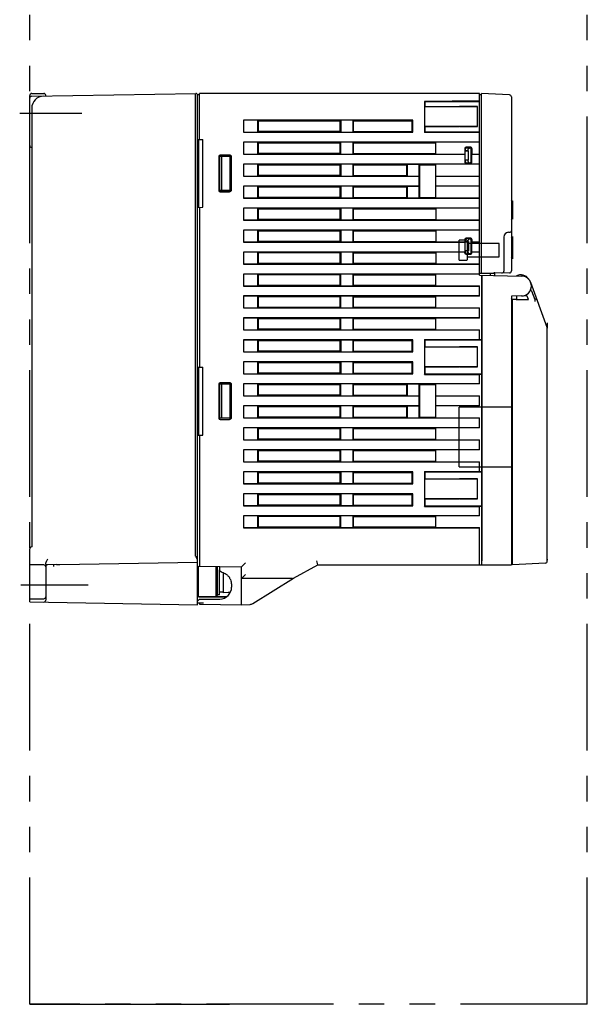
# Model space of a CAD drawing. Header units: millimetres. Extents: x 62 to 847, y -192 to 620.
# Tile 5 of 26: x 62 to 204, y 50 to 296. Entities that reach past the tile are written whole.
import ezdxf

# ---------------------------------------------------------------- set-up
doc = ezdxf.new("R2010")
doc.units = ezdxf.units.MM
doc.linetypes.add('PHANTOMX2', pattern=[127, 63.5, -12.7, 12.7, -12.7, 12.7, -12.7])
for name, color, linetype in [('10', 3, 'CONTINUOUS'), ('11', 2, 'CONTINUOUS'), ('12', 7, 'CONTINUOUS'), ('17', 6, 'CONTINUOUS'), ('18', 1, 'PHANTOMX2')]:
    doc.layers.add(name, color=color, linetype=linetype)

msp = doc.modelspace()

# ---------------------------------------------------------------- linework, layer by layer
at = {"layer": '10'}
for p, q in [((64.05, 264.56), (64.05, 277.07)), ((64.54, 276.85), (105.59, 277.56)), ((64.55, 277.57), (67.55, 277.57)), ((68.05, 276.91), (68.05, 277.07)), ((105.55, 161.73), (105.55, 276.08)), ((106.05, 149.57), (106.05, 277.27)), ((106.05, 277.27), (106.55, 277.27)), ((106.55, 266.08), (106.55, 277.57)), ((176.55, 277.57), (106.55, 277.57)), ((176.55, 232.06), (176.55, 277.57)), ((64.55, 273.9), (64.55, 164.07)), ((176.55, 275.69), (162.79, 275.57)), ((162.79, 275.57), (162.79, 267.76)), ((162.79, 275.57), (162.9, 275.45)), ((162.9, 274.27), (162.85, 274.22)), ((176.05, 274.24), (162.85, 274.22)), ((162.85, 274.22), (162.85, 269.32)), ((162.9, 275.45), (176.55, 275.57)), ((162.9, 275.45), (162.9, 275.3)), ((162.9, 274.8), (162.9, 274.27)), ((162.9, 274.27), (171.44, 274.27)), ((176.05, 274.27), (171.6, 274.27)), ((176.05, 269.28), (176.05, 274.27)), ((117.55, 270.87), (117.55, 267.87)), ((159.93, 270.87), (117.55, 270.87)), ((121.05, 270.85), (117.55, 270.85)), ((121.05, 270.85), (121.05, 267.9)), ((121.05, 270.85), (121.18, 270.72)), ((121.18, 270.72), (121.18, 268.03)), ((121.18, 270.72), (141.71, 270.71)), ((141.85, 270.85), (141.71, 270.71)), ((141.71, 268.04), (141.71, 270.71)), ((141.85, 270.85), (141.85, 267.9)), ((144.85, 270.85), (141.85, 270.85)), ((144.85, 270.85), (144.85, 267.9)), ((144.85, 270.85), (145, 270.7)), ((145, 270.7), (145, 268.05)), ((145, 270.7), (159.74, 270.69)), ((159.74, 270.69), (159.93, 270.87)), ((159.74, 268.06), (159.74, 270.69)), ((159.93, 267.87), (159.93, 270.87)), ((162.9, 269.27), (162.85, 269.32)), ((176.05, 269.3), (162.85, 269.32)), ((162.9, 269.27), (162.9, 267.87)), ((162.9, 269.27), (171.44, 269.27)), ((171.6, 269.27), (176.05, 269.28)), ((117.55, 267.9), (121.05, 267.9)), ((117.55, 267.87), (159.93, 267.87)), ((121.05, 267.9), (121.18, 268.03)), ((141.71, 268.04), (121.18, 268.03)), ((141.85, 267.9), (141.71, 268.04)), ((141.85, 267.9), (144.85, 267.9)), ((144.85, 267.9), (145, 268.05)), ((145, 268.05), (159.74, 268.06)), ((159.93, 267.87), (159.74, 268.06)), ((162.79, 267.76), (162.9, 267.87)), ((176.55, 267.75), (162.79, 267.76)), ((171.6, 267.87), (162.9, 267.87)), ((176.55, 267.87), (171.6, 267.87)), ((64.55, 264.06), (64.54, 264.06)), ((106.05, 266.08), (107.35, 266.07)), ((106.25, 266.08), (106.25, 249.06)), ((107.35, 249.07), (107.35, 266.07)), ((117.55, 265.37), (117.55, 262.37)), ((176.55, 265.37), (117.55, 265.37)), ((121.05, 265.35), (117.55, 265.35)), ((121.05, 265.35), (121.05, 262.4)), ((121.05, 265.35), (121.18, 265.22)), ((121.18, 265.22), (121.18, 262.53)), ((121.18, 265.22), (141.71, 265.21)), ((141.85, 265.35), (141.71, 265.21)), ((141.71, 262.54), (141.71, 265.21)), ((141.85, 262.4), (141.85, 265.35)), ((144.85, 265.35), (141.85, 265.35)), ((144.85, 265.35), (144.85, 262.4)), ((144.85, 265.35), (145, 265.2)), ((145, 265.2), (145, 262.55)), ((145, 265.2), (165.65, 265.19)), ((165.65, 262.4), (165.65, 265.35)), ((176.55, 265.35), (165.65, 265.35)), ((172.93, 263.79), (172.93, 262.4)), ((172.95, 263.77), (172.95, 260.37)), ((174.37, 264.09), (173.23, 264.09)), ((174.35, 264.07), (173.25, 264.07)), ((173.39, 263.97), (174.25, 263.97)), ((174.09, 263.91), (174.19, 263.91)), ((174.65, 260.37), (174.65, 263.77)), ((174.67, 263.79), (174.67, 262.4)), ((111.36, 261.86), (111.36, 253.28)), ((114.14, 261.8), (111.45, 261.82)), ((111.45, 261.77), (111.45, 253.37)), ((111.55, 261.82), (111.55, 253.32)), ((114.04, 262.16), (111.66, 262.16)), ((113.95, 262.07), (111.75, 262.07)), ((112.05, 261.82), (112.05, 253.33)), ((114.14, 261.8), (114.14, 253.34)), ((114.45, 253.57), (114.45, 261.57)), ((114.54, 253.48), (114.54, 261.66)), ((117.55, 262.4), (121.05, 262.4)), ((117.55, 262.37), (172.92, 262.37)), ((121.05, 262.4), (121.18, 262.53)), ((141.71, 262.54), (121.18, 262.53)), ((141.85, 262.4), (141.71, 262.54)), ((141.85, 262.4), (144.85, 262.4)), ((144.85, 262.4), (145, 262.55)), ((145, 262.55), (165.65, 262.56)), ((165.65, 262.4), (172.93, 262.4)), ((172.92, 262.37), (172.93, 262.4)), ((172.92, 262.37), (172.92, 260.35)), ((173.05, 263.17), (173.05, 263.68)), ((173.75, 263.23), (173.05, 263.17)), ((173.05, 263.17), (173.75, 263.17)), ((173.75, 263.23), (173.75, 263.62)), ((173.81, 263.23), (173.75, 263.17)), ((173.75, 263.23), (173.81, 263.23)), ((173.75, 263.17), (173.75, 260.97)), ((173.81, 260.91), (173.81, 263.23)), ((174.49, 260.53), (174.49, 263.61)), ((174.55, 260.47), (174.55, 263.67)), ((174.67, 262.37), (174.67, 262.4)), ((174.67, 262.4), (176.55, 262.4)), ((174.67, 260.35), (174.67, 262.37)), ((174.67, 262.37), (176.55, 262.37)), ((117.55, 259.87), (117.55, 256.87)), ((176.55, 259.87), (117.55, 259.87)), ((121.05, 259.85), (117.55, 259.85)), ((121.05, 259.85), (121.05, 256.9)), ((121.05, 259.85), (121.18, 259.72)), ((121.18, 259.72), (121.18, 257.03)), ((121.18, 259.72), (141.71, 259.71)), ((141.85, 259.85), (141.71, 259.71)), ((141.71, 257.04), (141.71, 259.71)), ((141.85, 259.85), (141.85, 256.9)), ((144.85, 259.85), (141.85, 259.85)), ((144.85, 259.85), (144.85, 256.9)), ((144.85, 259.85), (145, 259.7)), ((145, 259.7), (145, 257.05)), ((145, 259.7), (158.29, 259.69)), ((158.29, 259.69), (158.45, 259.85)), ((158.29, 259.69), (158.29, 257.05)), ((158.45, 259.85), (158.45, 256.9)), ((158.45, 259.85), (161.45, 259.85)), ((161.45, 256.9), (161.45, 259.85)), ((161.61, 259.69), (161.45, 259.85)), ((161.61, 251.56), (161.61, 259.69)), ((161.61, 259.69), (165.65, 259.69)), ((165.65, 251.4), (165.65, 259.85)), ((176.55, 259.85), (165.65, 259.85)), ((173.05, 260.46), (173.05, 260.97)), ((173.05, 260.97), (173.75, 260.97)), ((173.05, 260.97), (173.75, 260.91)), ((173.22, 260.05), (174.37, 260.05)), ((173.25, 260.07), (174.35, 260.07)), ((173.39, 260.17), (174.25, 260.17)), ((173.75, 260.97), (173.81, 260.91)), ((173.75, 260.53), (173.75, 260.91)), ((173.75, 260.91), (173.81, 260.91)), ((174.09, 260.23), (174.19, 260.23)), ((117.55, 256.9), (121.05, 256.9)), ((117.55, 256.87), (161.42, 256.87)), ((121.05, 256.9), (121.18, 257.03)), ((141.71, 257.04), (121.18, 257.03)), ((141.85, 256.9), (141.71, 257.04)), ((141.85, 256.9), (144.85, 256.9)), ((144.85, 256.9), (145, 257.05)), ((145, 257.05), (158.29, 257.05)), ((158.29, 257.05), (158.45, 256.9)), ((158.45, 256.9), (161.45, 256.9)), ((161.45, 256.9), (161.42, 256.87)), ((161.42, 256.87), (161.42, 254.37)), ((165.65, 256.9), (176.55, 256.9)), ((165.65, 256.87), (176.55, 256.87)), ((117.55, 254.37), (117.55, 251.37)), ((161.42, 254.37), (117.55, 254.37)), ((121.05, 254.35), (117.55, 254.35)), ((121.05, 254.35), (121.05, 251.4)), ((121.05, 254.35), (121.18, 254.22)), ((121.18, 254.22), (121.18, 251.53)), ((121.18, 254.22), (141.71, 254.21)), ((141.85, 254.35), (141.71, 254.21)), ((141.71, 251.54), (141.71, 254.21)), ((141.85, 254.35), (141.85, 251.4)), ((144.85, 254.35), (141.85, 254.35)), ((144.85, 254.35), (144.85, 251.4)), ((144.85, 254.35), (145, 254.2)), ((145, 254.2), (145, 251.55)), ((145, 254.2), (158.29, 254.19)), ((158.29, 254.19), (158.45, 254.35)), ((158.29, 254.19), (158.29, 251.55)), ((158.45, 254.35), (158.45, 251.4)), ((158.45, 254.35), (161.45, 254.35)), ((161.45, 254.35), (161.42, 254.37)), ((161.45, 251.4), (161.45, 254.35)), ((176.55, 254.37), (165.65, 254.37)), ((176.55, 254.35), (165.65, 254.35)), ((106.25, 252.08), (106.05, 252.08)), ((111.45, 253.32), (114.14, 253.34)), ((111.66, 252.98), (114.04, 252.98)), ((111.75, 253.07), (113.95, 253.07)), ((117.55, 251.4), (121.05, 251.4)), ((121.05, 251.4), (121.18, 251.53)), ((141.71, 251.54), (121.18, 251.53)), ((141.85, 251.4), (141.71, 251.54)), ((141.85, 251.4), (144.85, 251.4)), ((144.85, 251.4), (145, 251.55)), ((145, 251.55), (158.29, 251.55)), ((158.29, 251.55), (158.45, 251.4)), ((158.45, 251.4), (161.45, 251.4)), ((161.61, 251.56), (161.45, 251.4)), ((161.61, 251.56), (165.65, 251.56)), ((165.65, 251.4), (176.55, 251.4)), ((106.05, 249.06), (107.35, 249.07)), ((106.55, 249.07), (106.55, 209.08)), ((117.55, 251.37), (176.55, 251.37)), ((117.55, 248.87), (117.55, 245.87)), ((176.55, 248.87), (117.55, 248.87)), ((121.05, 248.85), (117.55, 248.85)), ((121.05, 248.85), (121.05, 245.9)), ((121.05, 248.85), (121.18, 248.72)), ((121.18, 248.72), (121.18, 246.03)), ((121.18, 248.72), (141.71, 248.71)), ((141.85, 248.85), (141.71, 248.71)), ((141.71, 246.04), (141.71, 248.71)), ((141.85, 248.85), (141.85, 245.9)), ((144.85, 248.85), (141.85, 248.85)), ((144.85, 248.85), (144.85, 245.9)), ((144.85, 248.85), (145, 248.7)), ((145, 248.7), (145, 246.05)), ((145, 248.7), (165.65, 248.69)), ((165.65, 248.85), (165.65, 245.9)), ((176.55, 248.85), (165.65, 248.85)), ((117.55, 245.9), (121.05, 245.9)), ((117.55, 245.87), (176.55, 245.87)), ((121.05, 245.9), (121.18, 246.03)), ((141.71, 246.04), (121.18, 246.03)), ((141.85, 245.9), (141.71, 246.04)), ((141.85, 245.9), (144.85, 245.9)), ((144.85, 245.9), (145, 246.05)), ((145, 246.05), (165.65, 246.06)), ((165.65, 245.9), (176.55, 245.9)), ((117.55, 243.37), (117.55, 240.37)), ((176.55, 243.37), (117.55, 243.37)), ((121.05, 243.35), (117.55, 243.35)), ((121.05, 243.35), (121.05, 240.4)), ((121.05, 243.35), (121.18, 243.22)), ((121.18, 243.22), (121.18, 240.53)), ((121.18, 243.22), (141.71, 243.21)), ((141.85, 243.35), (141.71, 243.21)), ((141.71, 240.54), (141.71, 243.21)), ((141.85, 243.35), (141.85, 240.4)), ((144.85, 243.35), (141.85, 243.35)), ((144.85, 243.35), (144.85, 240.4)), ((144.85, 243.35), (145, 243.2)), ((145, 243.2), (145, 240.55)), ((145, 243.2), (165.65, 243.19)), ((165.65, 243.35), (165.65, 240.4)), ((176.55, 243.35), (165.65, 243.35)), ((117.55, 240.4), (121.05, 240.4)), ((117.55, 240.37), (172.92, 240.37)), ((121.05, 240.4), (121.18, 240.53)), ((141.71, 240.54), (121.18, 240.53)), ((141.85, 240.4), (141.71, 240.54)), ((141.85, 240.4), (144.85, 240.4)), ((144.85, 240.4), (145, 240.55)), ((145, 240.55), (165.65, 240.56)), ((165.65, 240.4), (172.93, 240.4)), ((172.92, 240.37), (172.93, 240.4)), ((172.92, 240.37), (172.92, 237.87)), ((172.93, 241.04), (172.93, 240.4)), ((172.95, 241.02), (172.95, 237.62)), ((173.05, 240.42), (173.05, 240.93)), ((173.75, 240.48), (173.05, 240.42)), ((173.05, 240.42), (173.75, 240.42)), ((174.37, 241.34), (173.23, 241.34)), ((174.35, 241.32), (173.25, 241.32)), ((174.25, 241.22), (173.39, 241.22)), ((173.75, 240.48), (173.75, 240.87)), ((173.81, 240.48), (173.75, 240.42)), ((173.75, 240.48), (173.81, 240.48)), ((173.75, 240.42), (173.75, 238.22)), ((173.81, 240.48), (173.81, 238.16)), ((174.09, 241.16), (174.19, 241.16)), ((174.49, 237.78), (174.49, 240.86)), ((174.55, 240.92), (174.55, 237.72)), ((174.65, 237.62), (174.65, 241.02)), ((174.67, 241.04), (174.67, 240.4)), ((174.67, 240.4), (176.55, 240.4)), ((174.67, 240.37), (174.67, 240.4)), ((174.67, 240.37), (176.55, 240.37)), ((174.67, 237.87), (174.67, 240.37)), ((117.55, 237.87), (117.55, 234.87)), ((172.92, 237.87), (117.55, 237.87)), ((121.05, 237.85), (117.55, 237.85)), ((121.05, 237.85), (121.05, 234.9)), ((121.05, 237.85), (121.18, 237.72)), ((121.18, 237.72), (121.18, 235.03)), ((121.18, 237.72), (141.71, 237.71)), ((141.85, 237.85), (141.71, 237.71)), ((141.71, 235.04), (141.71, 237.71)), ((141.85, 237.85), (141.85, 234.9)), ((144.85, 237.85), (141.85, 237.85)), ((144.85, 237.85), (144.85, 234.9)), ((144.85, 237.85), (145, 237.7)), ((145, 237.7), (145, 235.05)), ((145, 237.7), (165.65, 237.69)), ((165.65, 237.85), (165.65, 234.9)), ((172.93, 237.85), (165.65, 237.85)), ((172.92, 237.87), (172.93, 237.85)), ((172.93, 237.6), (172.93, 237.85)), ((173.05, 238.22), (173.75, 238.22)), ((173.05, 238.22), (173.75, 238.16)), ((173.05, 237.71), (173.05, 238.22)), ((173.23, 237.3), (174.37, 237.3)), ((173.25, 237.32), (174.35, 237.32)), ((174.25, 237.42), (173.39, 237.42)), ((173.75, 238.22), (173.81, 238.16)), ((173.75, 238.16), (173.81, 238.16)), ((173.75, 237.78), (173.75, 238.16)), ((174.09, 237.48), (174.19, 237.48)), ((174.67, 237.87), (174.67, 237.85)), ((176.55, 237.87), (174.67, 237.87)), ((176.55, 237.85), (174.67, 237.85)), ((174.67, 237.6), (174.67, 237.85)), ((117.55, 234.9), (121.05, 234.9)), ((117.55, 234.87), (176.55, 234.87)), ((121.05, 234.9), (121.18, 235.03)), ((141.71, 235.04), (121.18, 235.03)), ((141.85, 234.9), (141.71, 235.04)), ((141.85, 234.9), (144.85, 234.9)), ((144.85, 234.9), (145, 235.05)), ((145, 235.05), (165.65, 235.06)), ((165.65, 234.9), (176.55, 234.9)), ((117.55, 232.37), (117.55, 229.37)), ((176.55, 232.37), (117.55, 232.37)), ((121.05, 232.35), (117.55, 232.35)), ((121.05, 232.35), (121.05, 229.4)), ((121.05, 232.35), (121.18, 232.22)), ((121.18, 232.22), (121.18, 229.53)), ((121.18, 232.22), (141.71, 232.21)), ((141.85, 232.35), (141.71, 232.21)), ((141.71, 229.54), (141.71, 232.21)), ((141.85, 229.4), (141.85, 232.35)), ((144.85, 232.35), (141.85, 232.35)), ((144.85, 232.35), (144.85, 229.4)), ((144.85, 232.35), (145, 232.2)), ((145, 232.2), (145, 229.55)), ((145, 232.2), (165.65, 232.19)), ((176.55, 232.35), (165.65, 232.35)), ((165.65, 229.4), (165.65, 232.35)), ((176.55, 232.06), (187.09, 231.87)), ((177.15, 215.97), (177.15, 232.05)), ((177.17, 232.04), (177.17, 160.57)), ((179.33, 232.01), (179.33, 232.58)), ((180.33, 232.57), (180.33, 231.99)), ((187.06, 232.15), (186.85, 232.15)), ((117.55, 229.4), (121.05, 229.4)), ((117.55, 229.37), (176.55, 229.37)), ((121.05, 229.4), (121.18, 229.53)), ((141.71, 229.54), (121.18, 229.53)), ((141.85, 229.4), (141.71, 229.54)), ((141.85, 229.4), (144.85, 229.4)), ((144.85, 229.4), (145, 229.55)), ((145, 229.55), (165.65, 229.56)), ((165.65, 229.4), (176.55, 229.4)), ((176.55, 226.85), (176.55, 229.4)), ((188.61, 231.4), (188.83, 231.13)), ((188.83, 231.13), (188.84, 231.12)), ((193.52, 218.96), (189.4, 230.23)), ((117.55, 226.87), (117.55, 223.87)), ((176.55, 226.87), (117.55, 226.87)), ((121.05, 226.85), (117.55, 226.85)), ((121.05, 226.85), (121.05, 223.9)), ((121.05, 226.85), (121.18, 226.72)), ((141.85, 226.85), (141.71, 226.71)), ((141.85, 223.9), (141.85, 226.85)), ((144.85, 226.85), (141.85, 226.85)), ((144.85, 226.85), (144.85, 223.9)), ((144.85, 226.85), (145, 226.7)), ((176.55, 226.85), (165.65, 226.85)), ((165.65, 223.9), (165.65, 226.85)), ((187.09, 226.87), (184.55, 226.83)), ((184.55, 226.83), (184.55, 159.57)), ((185.85, 226.85), (185.85, 226.05)), ((188.51, 226.85), (187.09, 226.87)), ((188.81, 226.02), (188.51, 226.85)), ((189.61, 228.19), (190.42, 225.98)), ((121.18, 226.72), (121.18, 224.03)), ((121.18, 226.72), (141.71, 226.71)), ((141.71, 224.04), (141.71, 226.71)), ((145, 226.7), (145, 224.05)), ((145, 226.7), (165.65, 226.69)), ((184.85, 225.92), (184.55, 226.22)), ((184.55, 224.83), (184.85, 224.83)), ((184.85, 159.57), (184.85, 225.95)), ((185.59, 225.99), (185.01, 225.97)), ((185.72, 225.99), (188.29, 225.99)), ((185.85, 226.05), (185.79, 225.99)), ((185.79, 225.99), (187.76, 225.99)), ((190.35, 226.18), (190.37, 226.18)), ((117.55, 223.9), (121.05, 223.9)), ((117.55, 223.87), (176.55, 223.87)), ((121.05, 223.9), (121.18, 224.03)), ((141.71, 224.04), (121.18, 224.03)), ((141.85, 223.9), (141.71, 224.04)), ((141.85, 223.9), (144.85, 223.9)), ((144.85, 223.9), (145, 224.05)), ((145, 224.05), (165.65, 224.06)), ((165.65, 223.9), (176.55, 223.9)), ((176.55, 221.35), (176.55, 223.9)), ((117.55, 221.37), (117.55, 218.37)), ((176.55, 221.37), (117.55, 221.37)), ((121.05, 221.35), (117.55, 221.35)), ((121.05, 221.35), (121.05, 218.4)), ((121.05, 221.35), (121.18, 221.22)), ((121.18, 221.22), (121.18, 218.53)), ((121.18, 221.22), (141.71, 221.21)), ((141.85, 221.35), (141.71, 221.21)), ((141.71, 218.54), (141.71, 221.21)), ((141.85, 218.4), (141.85, 221.35)), ((144.85, 221.35), (141.85, 221.35)), ((144.85, 221.35), (144.85, 218.4)), ((144.85, 221.35), (145, 221.2)), ((145, 221.2), (145, 218.55)), ((145, 221.2), (165.65, 221.19)), ((176.55, 221.35), (165.65, 221.35)), ((165.65, 218.4), (165.65, 221.35)), ((193.55, 220.17), (193.55, 218.78)), ((117.55, 218.4), (121.05, 218.4)), ((117.55, 218.37), (176.55, 218.37)), ((121.05, 218.4), (121.18, 218.53)), ((141.71, 218.54), (121.18, 218.53)), ((141.85, 218.4), (141.71, 218.54)), ((141.85, 218.4), (144.85, 218.4)), ((144.85, 218.4), (145, 218.55)), ((145, 218.55), (165.65, 218.56)), ((165.65, 218.4), (176.55, 218.4)), ((176.55, 215.97), (176.55, 218.4)), ((193.55, 160.5), (193.55, 218.78)), ((117.55, 215.87), (117.55, 212.87)), ((159.93, 215.87), (117.55, 215.87)), ((121.05, 215.85), (117.55, 215.85)), ((121.05, 215.85), (121.05, 212.9)), ((121.05, 215.85), (121.18, 215.72)), ((121.18, 215.72), (121.18, 213.03)), ((121.18, 215.72), (141.71, 215.71)), ((141.85, 215.85), (141.71, 215.71)), ((141.71, 213.04), (141.71, 215.71)), ((141.85, 215.85), (141.85, 212.9)), ((144.85, 215.85), (141.85, 215.85)), ((144.85, 215.85), (144.85, 212.9)), ((144.85, 215.85), (145, 215.7)), ((145, 215.7), (145, 213.05)), ((145, 215.7), (159.74, 215.69)), ((159.93, 215.87), (159.74, 215.69)), ((159.74, 213.06), (159.74, 215.69)), ((159.93, 212.87), (159.93, 215.87)), ((162.79, 215.99), (176.55, 215.99)), ((162.79, 215.99), (162.79, 207.26)), ((162.79, 215.99), (162.9, 215.87)), ((162.9, 215.87), (171.6, 215.87)), ((162.9, 215.87), (162.9, 214.12)), ((171.6, 215.87), (177.06, 215.88)), ((176.55, 215.97), (177.15, 215.97)), ((177.06, 215.88), (177.15, 215.97)), ((177.06, 215.88), (177.06, 207.37)), ((117.55, 212.9), (121.05, 212.9)), ((117.55, 212.87), (159.93, 212.87)), ((121.05, 212.9), (121.18, 213.03)), ((141.71, 213.04), (121.18, 213.03)), ((141.85, 212.9), (141.71, 213.04)), ((141.85, 212.9), (144.85, 212.9)), ((144.85, 212.9), (145, 213.05)), ((145, 213.05), (159.74, 213.06)), ((159.93, 212.87), (159.74, 213.06)), ((162.9, 214.12), (162.85, 214.07)), ((176.05, 214.09), (162.85, 214.07)), ((162.85, 214.07), (162.85, 209.17)), ((162.9, 214.12), (171.44, 214.12)), ((176.05, 214.12), (171.6, 214.12)), ((176.05, 209.13), (176.05, 214.12)), ((117.55, 210.37), (117.55, 207.37)), ((159.93, 210.37), (117.55, 210.37)), ((121.05, 210.35), (117.55, 210.35)), ((121.05, 210.35), (121.05, 207.4)), ((121.05, 210.35), (121.18, 210.22)), ((121.18, 210.22), (121.18, 207.53)), ((121.18, 210.22), (141.71, 210.21)), ((141.85, 210.35), (141.71, 210.21)), ((141.71, 207.54), (141.71, 210.21)), ((141.85, 210.35), (141.85, 207.4)), ((144.85, 210.35), (141.85, 210.35)), ((144.85, 210.35), (145, 210.2)), ((144.85, 210.35), (144.85, 207.4)), ((145, 210.2), (159.74, 210.19)), ((145, 210.2), (145, 207.55)), ((159.93, 210.37), (159.74, 210.19)), ((159.74, 207.56), (159.74, 210.19)), ((159.93, 207.37), (159.93, 210.37)), ((106.05, 209.08), (107.35, 209.07)), ((106.25, 209.08), (106.25, 192.06)), ((107.35, 192.07), (107.35, 209.07)), ((117.55, 207.4), (121.05, 207.4)), ((117.55, 207.37), (159.93, 207.37)), ((121.05, 207.4), (121.18, 207.53)), ((141.71, 207.54), (121.18, 207.53)), ((141.85, 207.4), (141.71, 207.54)), ((141.85, 207.4), (144.85, 207.4)), ((144.85, 207.4), (145, 207.55)), ((145, 207.55), (159.74, 207.56)), ((159.93, 207.37), (159.74, 207.56)), ((162.79, 207.26), (162.9, 207.37)), ((162.79, 207.26), (176.55, 207.25)), ((176.05, 209.15), (162.85, 209.17)), ((162.9, 209.12), (162.85, 209.17)), ((162.9, 209.12), (171.44, 209.12)), ((162.9, 209.12), (162.9, 207.37)), ((162.9, 207.37), (171.6, 207.37)), ((171.6, 209.12), (176.05, 209.13)), ((171.6, 207.37), (177.06, 207.37)), ((176.55, 207.27), (177.15, 207.27)), ((176.55, 204.85), (176.55, 207.27)), ((177.06, 207.37), (177.15, 207.27)), ((177.15, 182.92), (177.15, 207.27)), ((111.36, 204.86), (111.36, 196.28)), ((114.14, 204.8), (111.45, 204.82)), ((111.45, 204.77), (111.45, 196.37)), ((111.55, 204.82), (111.55, 196.32)), ((114.04, 205.16), (111.66, 205.16)), ((113.95, 205.07), (111.75, 205.07)), ((112.05, 204.82), (112.05, 196.33)), ((114.14, 204.8), (114.14, 196.34)), ((114.45, 196.57), (114.45, 204.57)), ((114.54, 196.48), (114.54, 204.66)), ((117.55, 204.87), (117.55, 201.87)), ((176.55, 204.87), (117.55, 204.87)), ((121.05, 204.85), (117.55, 204.85)), ((121.05, 204.85), (121.05, 201.9)), ((121.05, 204.85), (121.18, 204.72)), ((121.18, 204.72), (121.18, 202.03)), ((121.18, 204.72), (141.71, 204.71)), ((141.85, 204.85), (141.71, 204.71)), ((141.71, 202.04), (141.71, 204.71)), ((144.85, 204.85), (141.85, 204.85)), ((141.85, 201.9), (141.85, 204.85)), ((144.85, 204.85), (145, 204.7)), ((144.85, 204.85), (144.85, 201.9)), ((145, 204.7), (158.29, 204.69)), ((145, 204.7), (145, 202.05)), ((158.29, 204.69), (158.45, 204.85)), ((158.29, 204.69), (158.29, 202.05)), ((158.45, 204.85), (161.45, 204.85)), ((158.45, 204.85), (158.45, 201.9)), ((161.61, 204.69), (161.45, 204.85)), ((161.45, 201.9), (161.45, 204.85)), ((161.61, 204.69), (165.65, 204.69)), ((161.61, 196.56), (161.61, 204.69)), ((176.55, 204.85), (165.65, 204.85)), ((165.65, 196.4), (165.65, 204.85)), ((117.55, 201.9), (121.05, 201.9)), ((117.55, 201.87), (161.42, 201.87)), ((121.05, 201.9), (121.18, 202.03)), ((141.71, 202.04), (121.18, 202.03)), ((141.85, 201.9), (141.71, 202.04)), ((141.85, 201.9), (144.85, 201.9)), ((144.85, 201.9), (145, 202.05)), ((145, 202.05), (158.29, 202.05)), ((158.29, 202.05), (158.45, 201.9)), ((158.45, 201.9), (161.45, 201.9)), ((161.45, 201.9), (161.42, 201.87)), ((161.42, 201.87), (161.42, 199.37)), ((165.65, 201.9), (176.55, 201.9)), ((165.65, 201.87), (176.55, 201.87)), ((176.55, 199.35), (176.55, 201.9)), ((117.55, 199.37), (117.55, 196.37)), ((161.42, 199.37), (117.55, 199.37)), ((121.05, 199.35), (117.55, 199.35)), ((121.05, 199.35), (121.05, 196.4)), ((121.05, 199.35), (121.18, 199.22)), ((121.18, 199.22), (121.18, 196.53)), ((121.18, 199.22), (141.71, 199.21)), ((141.85, 199.35), (141.71, 199.21)), ((141.71, 196.54), (141.71, 199.21)), ((144.85, 199.35), (141.85, 199.35)), ((141.85, 196.4), (141.85, 199.35)), ((144.85, 199.35), (145, 199.2)), ((144.85, 199.35), (144.85, 196.4)), ((145, 199.2), (158.29, 199.19)), ((145, 199.2), (145, 196.55)), ((158.29, 199.19), (158.45, 199.35)), ((158.29, 199.19), (158.29, 196.55)), ((158.45, 199.35), (161.45, 199.35)), ((158.45, 199.35), (158.45, 196.4)), ((161.45, 199.35), (161.42, 199.37)), ((161.45, 196.4), (161.45, 199.35)), ((176.55, 199.37), (165.65, 199.37)), ((176.55, 199.35), (165.65, 199.35)), ((106.25, 195.08), (106.05, 195.08)), ((111.45, 196.32), (111.55, 196.32)), ((114.14, 196.34), (111.55, 196.32)), ((111.66, 195.98), (114.04, 195.98)), ((111.75, 196.07), (113.95, 196.07)), ((117.55, 196.4), (121.05, 196.4)), ((117.55, 196.37), (176.55, 196.37)), ((121.05, 196.4), (121.18, 196.53)), ((141.71, 196.54), (121.18, 196.53)), ((141.85, 196.4), (141.71, 196.54)), ((141.85, 196.4), (144.85, 196.4)), ((144.85, 196.4), (145, 196.55)), ((145, 196.55), (158.29, 196.55)), ((158.29, 196.55), (158.45, 196.4)), ((158.45, 196.4), (161.45, 196.4)), ((161.61, 196.56), (161.45, 196.4)), ((161.61, 196.56), (165.65, 196.56)), ((165.65, 196.4), (176.55, 196.4)), ((176.55, 193.85), (176.55, 196.4)), ((117.55, 193.87), (117.55, 190.87)), ((176.55, 193.87), (117.55, 193.87)), ((121.05, 193.85), (117.55, 193.85)), ((121.05, 193.85), (121.18, 193.72)), ((121.05, 193.85), (121.05, 190.9)), ((121.18, 193.72), (121.18, 191.03)), ((121.18, 193.72), (141.71, 193.71)), ((141.85, 193.85), (141.71, 193.71)), ((141.71, 191.04), (141.71, 193.71)), ((144.85, 193.85), (141.85, 193.85)), ((141.85, 190.9), (141.85, 193.85)), ((144.85, 193.85), (145, 193.7)), ((144.85, 193.85), (144.85, 190.9)), ((145, 193.7), (165.65, 193.69)), ((145, 193.7), (145, 191.05)), ((176.55, 193.85), (165.65, 193.85)), ((165.65, 190.9), (165.65, 193.85)), ((106.05, 192.06), (107.35, 192.07)), ((106.55, 192.07), (106.55, 159.26)), ((117.55, 190.9), (121.05, 190.9)), ((117.55, 190.87), (176.55, 190.87)), ((121.05, 190.9), (121.18, 191.03)), ((141.71, 191.04), (121.18, 191.03)), ((141.85, 190.9), (141.71, 191.04)), ((141.85, 190.9), (144.85, 190.9)), ((144.85, 190.9), (145, 191.05)), ((145, 191.05), (165.65, 191.06)), ((165.65, 190.9), (176.55, 190.9)), ((176.55, 188.35), (176.55, 190.9)), ((117.55, 188.37), (117.55, 185.37)), ((176.55, 188.37), (117.55, 188.37)), ((121.05, 188.35), (117.55, 188.35)), ((121.05, 188.35), (121.18, 188.22)), ((121.05, 188.35), (121.05, 185.4)), ((121.18, 188.22), (121.18, 185.53)), ((121.18, 188.22), (141.71, 188.21)), ((141.85, 188.35), (141.71, 188.21)), ((141.71, 185.54), (141.71, 188.21)), ((144.85, 188.35), (141.85, 188.35)), ((141.85, 185.4), (141.85, 188.35)), ((144.85, 188.35), (145, 188.2)), ((144.85, 188.35), (144.85, 185.4)), ((145, 188.2), (165.65, 188.19)), ((145, 188.2), (145, 185.55)), ((176.55, 188.35), (165.65, 188.35)), ((165.65, 185.4), (165.65, 188.35)), ((117.55, 185.4), (121.05, 185.4)), ((117.55, 185.37), (176.55, 185.37)), ((121.05, 185.4), (121.18, 185.53)), ((141.71, 185.54), (121.18, 185.53)), ((141.85, 185.4), (141.71, 185.54)), ((141.85, 185.4), (144.85, 185.4)), ((144.85, 185.4), (145, 185.55)), ((145, 185.55), (165.65, 185.56)), ((165.65, 185.4), (176.55, 185.4)), ((176.55, 182.92), (176.55, 185.4)), ((159.93, 182.87), (117.55, 182.87)), ((117.55, 182.87), (117.55, 179.87)), ((121.05, 182.85), (117.55, 182.85)), ((121.05, 182.85), (121.18, 182.72)), ((121.05, 182.85), (121.05, 179.9)), ((121.18, 182.72), (141.71, 182.71)), ((121.18, 182.72), (121.18, 180.03)), ((141.85, 182.85), (141.71, 182.71)), ((141.71, 180.04), (141.71, 182.71)), ((144.85, 182.85), (141.85, 182.85)), ((141.85, 182.85), (141.85, 179.9)), ((144.85, 182.85), (145, 182.7)), ((144.85, 182.85), (144.85, 179.9)), ((145, 182.7), (159.74, 182.69)), ((145, 182.7), (145, 180.05)), ((159.93, 182.87), (159.74, 182.69)), ((159.74, 180.06), (159.74, 182.69)), ((159.93, 179.87), (159.93, 182.87)), ((162.79, 182.94), (176.55, 182.94)), ((162.79, 182.94), (162.9, 182.82)), ((162.79, 182.94), (162.79, 174.21)), ((162.9, 182.82), (171.6, 182.82)), ((162.9, 182.82), (162.9, 181.07)), ((171.6, 182.82), (177.06, 182.83)), ((176.55, 182.92), (177.15, 182.92)), ((177.06, 182.83), (177.15, 182.92)), ((177.06, 182.83), (177.06, 174.32)), ((121.05, 179.9), (121.18, 180.03)), ((141.71, 180.04), (121.18, 180.03)), ((141.85, 179.9), (141.71, 180.04)), ((144.85, 179.9), (145, 180.05)), ((145, 180.05), (159.74, 180.06)), ((159.93, 179.87), (159.74, 180.06)), ((162.9, 181.07), (162.85, 181.02)), ((176.05, 181.04), (162.85, 181.02)), ((162.85, 181.02), (162.85, 176.12)), ((162.9, 181.07), (171.44, 181.07)), ((176.05, 181.07), (171.6, 181.07)), ((176.05, 176.08), (176.05, 181.07)), ((117.55, 179.9), (121.05, 179.9)), ((117.55, 179.87), (159.93, 179.87)), ((141.85, 179.9), (144.85, 179.9)), ((159.93, 177.37), (117.55, 177.37)), ((117.55, 177.37), (117.55, 174.37)), ((121.05, 177.35), (117.55, 177.35)), ((121.05, 177.35), (121.18, 177.22)), ((121.05, 177.35), (121.05, 174.4)), ((121.18, 177.22), (141.71, 177.21)), ((121.18, 177.22), (121.18, 174.53)), ((141.85, 177.35), (141.71, 177.21)), ((141.71, 174.54), (141.71, 177.21)), ((144.85, 177.35), (141.85, 177.35)), ((141.85, 177.35), (141.85, 174.4)), ((144.85, 177.35), (145, 177.2)), ((144.85, 177.35), (144.85, 174.4)), ((145, 177.2), (159.74, 177.19)), ((145, 177.2), (145, 174.55)), ((159.74, 177.19), (159.93, 177.37)), ((159.74, 174.56), (159.74, 177.19)), ((159.93, 174.37), (159.93, 177.37)), ((176.05, 176.1), (162.85, 176.12)), ((162.9, 176.07), (162.85, 176.12)), ((162.9, 176.07), (171.44, 176.07)), ((162.9, 176.07), (162.9, 174.32)), ((171.6, 176.07), (176.05, 176.08)), ((117.55, 174.4), (121.05, 174.4)), ((117.55, 174.37), (159.93, 174.37)), ((121.05, 174.4), (121.18, 174.53)), ((141.71, 174.54), (121.18, 174.53)), ((141.85, 174.4), (141.71, 174.54)), ((141.85, 174.4), (144.85, 174.4)), ((144.85, 174.4), (145, 174.55)), ((145, 174.55), (159.74, 174.56)), ((159.93, 174.37), (159.74, 174.56)), ((162.79, 174.21), (162.9, 174.32)), ((162.79, 174.21), (176.55, 174.2)), ((162.9, 174.32), (171.6, 174.32)), ((171.6, 174.32), (177.06, 174.32)), ((176.55, 174.22), (177.15, 174.22)), ((176.55, 171.85), (176.55, 174.22)), ((177.06, 174.32), (177.15, 174.22)), ((177.15, 160.57), (177.15, 174.22)), ((176.55, 171.87), (117.55, 171.87)), ((117.55, 171.87), (117.55, 168.87)), ((121.05, 171.85), (117.55, 171.85)), ((121.05, 171.85), (121.18, 171.72)), ((121.05, 171.85), (121.05, 168.9)), ((121.18, 171.72), (141.71, 171.71)), ((121.18, 171.72), (121.18, 169.03)), ((141.85, 171.85), (141.71, 171.71)), ((141.71, 169.04), (141.71, 171.71)), ((144.85, 171.85), (141.85, 171.85)), ((141.85, 168.9), (141.85, 171.85)), ((144.85, 171.85), (145, 171.7)), ((144.85, 171.85), (144.85, 168.9)), ((145, 171.7), (165.65, 171.69)), ((145, 171.7), (145, 169.05)), ((176.55, 171.85), (165.65, 171.85)), ((165.65, 168.9), (165.65, 171.85)), ((184.55, 170.83), (184.85, 170.83)), ((184.85, 170.67), (184.55, 170.67)), ((117.55, 168.9), (121.05, 168.9)), ((117.55, 168.87), (176.55, 168.87)), ((121.05, 168.9), (121.18, 169.03)), ((141.71, 169.04), (121.18, 169.03)), ((141.85, 168.9), (141.71, 169.04)), ((141.85, 168.9), (144.85, 168.9)), ((144.85, 168.9), (145, 169.05)), ((145, 169.05), (165.65, 169.06)), ((165.65, 168.9), (176.55, 168.9)), ((176.55, 159.57), (176.55, 168.9)), ((184.55, 165.67), (184.85, 165.67)), ((184.55, 165.51), (184.85, 165.52)), ((64.05, 150.31), (64.05, 163.57)), ((136.15, 159.57), (135.89, 160.57)), ((184.55, 161.57), (184.85, 161.57)), ((193.55, 161), (193.55, 160.77)), ((67.55, 159.57), (64.05, 159.57)), ((68.05, 159.75), (68.05, 150.74)), ((70.74, 159.62), (68.54, 159.58)), ((70.05, 159.15), (70.05, 159.61)), ((100.05, 160.13), (100.05, 160.09)), ((106.15, 159.26), (117.05, 159.07)), ((106.25, 151.57), (106.25, 159.26)), ((110.65, 154.6), (110.65, 159.18)), ((111.05, 152.02), (111.05, 159.18)), ((111.55, 159.17), (111.55, 158.32)), ((117.05, 159.07), (118.05, 160.05)), ((117.05, 149.57), (117.05, 159.07)), ((130.05, 156.23), (136.15, 159.57)), ((136.15, 159.57), (184.55, 159.57)), ((193.08, 160), (184.85, 159.57)), ((117.05, 156.17), (118.05, 157.17)), ((129.81, 156.17), (117.05, 156.17)), ((119.9, 149.91), (130, 156.21)), ((110.65, 151.61), (110.65, 154.6)), ((114.55, 154.07), (114.55, 154.02)), ((64.05, 151.07), (67.55, 151.07)), ((106.05, 152.07), (106.25, 152.07)), ((106.05, 150.48), (106.55, 150.98)), ((113.36, 151.63), (106.25, 151.57)), ((106.25, 151.57), (113.28, 151.57)), ((106.55, 150.98), (111.58, 151.02)), ((110.65, 152.38), (110.65, 152.48)), ((110.65, 152.1), (110.65, 152.23)), ((110.65, 152.02), (110.65, 152.1)), ((110.65, 151.73), (110.65, 152.02)), ((110.65, 151.61), (111.05, 152.02)), ((110.65, 151.61), (111.05, 152.02)), ((110.65, 151.64), (110.65, 151.73)), ((64.05, 150.31), (106.05, 149.57)), ((106.05, 150.06), (107.53, 150.04)), ((106.55, 150.06), (106.55, 149.76)), ((106.55, 149.76), (117.05, 149.57)), ((117.05, 149.57), (119.18, 149.68))]:
    msp.add_line(p, q, dxfattribs=at)
for points in [[(71.09, 159.63), (71.32, 159.63), (71.57, 159.63), (106.05, 160.24)], [(70.74, 159.62), (70.82, 159.62), (70.92, 159.62), (71.01, 159.62), (71.09, 159.63)], [(110.65, 154.22), (110.65, 154.29), (110.65, 154.37), (110.65, 154.44), (110.65, 154.6)], [(110.65, 153.85), (110.65, 153.92), (110.65, 153.99), (110.65, 154.07), (110.65, 154.22)], [(110.65, 153.42), (110.65, 153.49), (110.65, 153.56), (110.65, 153.63), (110.65, 153.7), (110.65, 153.85)], [(110.65, 153.15), (110.65, 153.21), (110.65, 153.28), (110.65, 153.42)], [(110.65, 152.89), (110.65, 152.95), (110.65, 153.02), (110.65, 153.15)], [(110.65, 152.65), (110.65, 152.71), (110.65, 152.77), (110.65, 152.89)], [(110.65, 152.48), (110.65, 152.54), (110.65, 152.65)], [(110.65, 152.23), (110.65, 152.28), (110.65, 152.38)], [(110.65, 151.61), (110.65, 151.61), (110.65, 151.61), (110.65, 151.62), (110.65, 151.63), (110.65, 151.64)]]:
    msp.add_lwpolyline(points, dxfattribs=at)
for centre, radius, start, end in [((64.55, 277.07), 0.5, 90, 180), ((64.55, 276.35), 0.5, 91, 180), ((67.55, 273.9), 3, 91, 180), ((67.55, 277.07), 0.5, 0, 90), ((105.6, 277.11), 0.45, 0, 91), ((64.55, 264.56), 0.5, 180, 268.5), ((186.85, 230.15), 2, 90, 119.1978), ((187.06, 230.15), 2, 38.8961, 90), ((187.05, 229.37), 2.5, 271, 89), ((187.97, 231.34), 0.5, 11.2925, 52.5596), ((189.77, 231.88), 1.2, 218.8961, 222.7444), ((193.05, 218.78), 0.5, 0, 20.0796), ((64.55, 163.57), 0.5, 90, 180), ((193.05, 160.5), 0.5, 273, 0), ((67.55, 159.07), 0.5, 0, 90), ((68.55, 159.08), 0.5, 91, 180), ((129.81, 156.67), 0.5, 270, 298.7104), ((111.55, 154.02), 3, 270.5, 0), ((67.55, 150.74), 0.5, 269, 360), ((67.55, 151.57), 0.5, 270, 0), ((119.1, 151.18), 1.5, 273, 301.9448)]:
    msp.add_arc(centre, radius, start, end, dxfattribs=at)
for centre, major_axis, ratio, start_param, end_param in [((162.92, 274.8), (0, 0.5), 0.052421, -0.000459, 1.570292), ((173.23, 263.79), (-0.212, 0.212), 0.999695, -0.785322, 0.785322), ((173.25, 263.77), (-0.115, 0.277), 0.999785, -0.392585, 1.178059), ((173.4, 263.67), (0.346, -0.031), 0.862895, 1.674539, 3.218962), ((174.1, 263.61), (0.346, -0.031), 0.862895, 1.674539, 3.218962), ((174.19, 263.61), (-0.213, -0.213), 0.997265, 2.357564, 3.925621), ((174.25, 263.67), (0.213, 0.213), 0.997265, -0.784029, 0.784029), ((174.35, 263.77), (0.243, 0.175), 0.999519, -0.624256, 0.946083), ((174.37, 263.79), (0.212, 0.212), 0.999696, -0.78517, 0.78517), ((111.66, 261.86), (0.213, -0.213), 0.997265, 2.357701, 3.925484), ((111.75, 261.77), (0.222, -0.203), 0.996979, 2.312284, 3.880068), ((113.95, 261.57), (0.334, 0.374), 0.997522, -0.839589, 0.728742), ((114.04, 261.66), (0.354, 0.355), 0.997264, -0.784165, 0.784165), ((173.22, 260.35), (0.212, 0.212), 0.999695, -3.926915, -2.356271), ((173.25, 260.37), (0.115, 0.277), 0.999785, -4.319652, -2.749008), ((173.4, 260.47), (0.346, 0.031), 0.862895, 3.064223, 4.608646), ((174.1, 260.54), (-0.346, -0.031), 0.862895, -0.077369, 1.467053), ((174.19, 260.54), (0.213, -0.213), 0.997265, -0.784029, 0.784029), ((174.25, 260.47), (-0.213, 0.213), 0.997265, -3.925621, -2.357564), ((174.35, 260.37), (0.243, -0.175), 0.999519, -0.946083, 0.624256), ((174.37, 260.35), (0.212, -0.212), 0.999696, -0.78517, 0.78517), ((111.66, 253.28), (0.213, 0.213), 0.997265, 2.357701, 3.925484), ((111.75, 253.37), (0.222, 0.203), 0.996979, 2.403117, 3.970901), ((113.95, 253.57), (-0.334, 0.374), 0.997522, -3.870334, -2.302003), ((114.04, 253.48), (-0.354, 0.355), 0.997264, -3.925758, -2.357427), ((173.23, 241.04), (-0.212, 0.212), 0.999695, -0.785322, 0.785322), ((173.25, 241.02), (-0.115, 0.277), 0.999785, -0.392585, 1.178059), ((173.4, 240.92), (0.346, -0.031), 0.862895, 1.674539, 3.218962), ((174.1, 240.86), (0.346, -0.031), 0.862895, 1.674539, 3.218962), ((174.19, 240.86), (-0.213, -0.213), 0.997265, 2.357564, 3.925621), ((174.25, 240.92), (0.213, 0.213), 0.997265, -0.784029, 0.784029), ((174.35, 241.02), (0.243, 0.175), 0.999519, -0.624256, 0.946083), ((174.37, 241.04), (0.212, 0.212), 0.999696, -0.78517, 0.78517), ((173.23, 237.6), (0.212, 0.212), 0.999695, -3.926915, -2.356271), ((173.25, 237.62), (0.115, 0.277), 0.999785, -4.319652, -2.749008), ((173.4, 237.72), (0.346, 0.031), 0.862895, 3.064223, 4.608646), ((174.1, 237.79), (-0.346, -0.031), 0.862895, -0.077369, 1.467053), ((174.19, 237.79), (0.213, -0.213), 0.997265, -0.784029, 0.784029), ((174.25, 237.72), (-0.213, 0.213), 0.997265, -3.925621, -2.357564), ((174.35, 237.62), (0.243, -0.175), 0.999519, -0.946083, 0.624256), ((174.37, 237.6), (0.212, -0.212), 0.999696, -0.78517, 0.78517), ((189.14, 228.02), (0.172, -0.47), 0.999827, 1.570796, 2.302823), ((189.13, 228.05), (0.249, 0.434), 0.999072, -0.697685, -0.017343), ((185.15, 225.96), (0.3, 0), 0.052408, 2.041416, 2.944346), ((185.72, 225.97), (0.3, 0), 0.052408, 1.579523, 2.041416), ((188.28, 226.02), (0.532, 0), 0.0492, -1.544571, 0.018029), ((190.34, 226.21), (0.543, -0.029), 0.047178, -1.501485, -1.148336), ((111.66, 204.86), (0.213, -0.213), 0.997265, 2.357701, 3.925484), ((111.75, 204.77), (0.222, -0.203), 0.996979, 2.312284, 3.880068), ((113.95, 204.57), (0.334, 0.374), 0.997522, -0.839589, 0.728742), ((114.04, 204.66), (0.354, 0.355), 0.997264, -0.784165, 0.784165), ((111.66, 196.28), (0.213, 0.213), 0.997265, 2.357701, 3.925484), ((111.75, 196.37), (0.222, 0.203), 0.996979, 2.403117, 3.970901), ((113.95, 196.57), (-0.334, 0.374), 0.997522, -3.870334, -2.302003), ((114.04, 196.48), (-0.354, 0.355), 0.997264, -3.925758, -2.357427), ((191.5, 163.23), (-85.95, -1.5), 0.01745, -0.000305, 0.033807), ((177.1, 160.57), (0, 1), 0.052408, -3.141593, -1.570796), ((177.11, 160.57), (0, 1), 0.052408, -3.141593, -1.570796), ((106.15, 160.26), (-0.594, 0.813), 0.981942, -3.881422, -3.781254)]:
    msp.add_ellipse(centre, major_axis=major_axis, ratio=ratio, start_param=start_param, end_param=end_param, dxfattribs=at)
for points, knots in [([(105.55, 276.08), (105.55, 276.1), (105.55, 276.15), (105.55, 276.22), (105.55, 276.3), (105.54, 276.37), (105.54, 276.44), (105.54, 276.53), (105.54, 276.69), (105.54, 276.86), (105.53, 277.02), (105.53, 277.12), (105.53, 277.22), (105.52, 277.31), (105.52, 277.38), (105.52, 277.45), (105.51, 277.49), (105.51, 277.53), (105.5, 277.55), (105.5, 277.56), (105.5, 277.56), (105.5, 277.56)], [0, 0, 0, 0, 0.04899, 0.097867, 0.146504, 0.194788, 0.242603, 0.289834, 0.382089, 0.55471, 0.633415, 0.706023, 0.771836, 0.830222, 0.880623, 0.922557, 0.955633, 0.979555, 0.994144, 0.998025, 1, 1, 1, 1]), ([(184.85, 225.95), (184.85, 225.96), (184.85, 225.96), (184.85, 225.96), (184.86, 225.96)], [0, 0, 0, 0, 0.468768, 1, 1, 1, 1]), ([(190.42, 225.98), (190.42, 225.98), (190.42, 225.97), (190.42, 225.97), (190.43, 225.96), (190.43, 225.95), (190.43, 225.93), (190.43, 225.91), (190.43, 225.88), (190.43, 225.85), (190.43, 225.81), (190.44, 225.74), (190.44, 225.63), (190.43, 225.54), (190.43, 225.48)], [0, 0, 0, 0, 0.004023, 0.01053, 0.02966, 0.057093, 0.092929, 0.136835, 0.188444, 0.24731, 0.31291, 0.461931, 0.630201, 1, 1, 1, 1]), ([(190.56, 226.17), (190.61, 226.17), (190.71, 226.15), (190.84, 226.08), (190.94, 225.98), (190.98, 225.91), (190.99, 225.87)], [0, 0, 0, 0, 0.286095, 0.540987, 0.775374, 1, 1, 1, 1]), ([(68.05, 159.75), (68.05, 159.87), (68.08, 160.05), (68.15, 160.28), (68.24, 160.5), (68.38, 160.77), (68.5, 160.98), (68.56, 161.08)], [0, 0, 0, 0, 0.249563, 0.374635, 0.499717, 0.749834, 1, 1, 1, 1]), ([(106.05, 160.66), (106.05, 160.69), (106.04, 160.77), (106, 160.89), (105.96, 161.02), (105.91, 161.13), (105.87, 161.21), (105.83, 161.28), (105.8, 161.35), (105.77, 161.4), (105.74, 161.45), (105.72, 161.48), (105.71, 161.52), (105.69, 161.55), (105.67, 161.58), (105.65, 161.61), (105.64, 161.63), (105.63, 161.65), (105.62, 161.66), (105.61, 161.67), (105.6, 161.68), (105.6, 161.68)], [0, 0, 0, 0, 0.101154, 0.212677, 0.332734, 0.459301, 0.524469, 0.590635, 0.657629, 0.725297, 0.75934, 0.793499, 0.827758, 0.862102, 0.896515, 0.930983, 0.948233, 0.965491, 0.98275, 0.991382, 1, 1, 1, 1]), ([(111.55, 158.32), (111.55, 158.29), (111.56, 158.24), (111.59, 158.15), (111.64, 158.07), (111.71, 157.99), (111.8, 157.91), (111.94, 157.82), (112.06, 157.77), (112.15, 157.74)], [0, 0, 0, 0, 0.093112, 0.193813, 0.304199, 0.425082, 0.556258, 0.696818, 1, 1, 1, 1]), ([(112.15, 157.74), (112.34, 157.68), (112.71, 157.54), (113.13, 157.29), (113.43, 157.06), (113.64, 156.86), (113.83, 156.64), (113.99, 156.41), (114.14, 156.15), (114.3, 155.79), (114.44, 155.31), (114.53, 154.7), (114.55, 154.28), (114.55, 154.07)], [0, 0, 0, 0, 0.125287, 0.247365, 0.307641, 0.367698, 0.42783, 0.488334, 0.549471, 0.611436, 0.738064, 0.868059, 1, 1, 1, 1])]:
    msp.add_open_spline(points, degree=3, knots=knots, dxfattribs=at)
at = {"layer": '11'}
for p, q in [((176.55, 277.27), (177.05, 277.27)), ((177.05, 232.6), (177.05, 277.57)), ((184.08, 277.2), (177.05, 277.57)), ((184.55, 276.7), (184.55, 233.14)), ((184.55, 264.6), (184.56, 264.6)), ((184.55, 264.57), (184.56, 264.57)), ((184.56, 264.6), (184.56, 262.74)), ((184.55, 262.77), (184.56, 262.77)), ((184.55, 262.74), (184.56, 262.74)), ((184.55, 261.8), (184.56, 261.8)), ((184.55, 261.77), (184.56, 261.77)), ((184.56, 261.8), (184.56, 259.94)), ((184.55, 259.97), (184.56, 259.97)), ((184.55, 259.94), (184.56, 259.94)), ((184.55, 258.97), (184.56, 258.97)), ((184.56, 258.97), (184.56, 257.17)), ((184.55, 257.17), (184.56, 257.17)), ((184.81, 250.72), (184.81, 250.72)), ((184.81, 250.72), (184.81, 246.09)), ((184.81, 250.72), (184.81, 246.09)), ((184.81, 248.92), (184.81, 248.92)), ((184.81, 248.52), (184.81, 248.52)), ((184.81, 248.32), (184.81, 248.32)), ((184.81, 247.95), (184.81, 247.95)), ((184.81, 247.92), (184.81, 247.92)), ((184.55, 244.63), (184.56, 244.63)), ((184.55, 244.6), (184.56, 244.6)), ((184.56, 244.63), (184.56, 242.77)), ((184.81, 246.12), (184.81, 246.12)), ((184.81, 246.09), (184.81, 246.09)), ((182.67, 241.63), (182.67, 233.1)), ((183.81, 242.83), (184.27, 242.86)), ((184.55, 242.8), (184.56, 242.8)), ((184.55, 242.77), (184.56, 242.77)), ((184.81, 241.8), (184.82, 241.8)), ((184.81, 241.8), (184.81, 236.14)), ((184.82, 241.8), (184.82, 236.14)), ((184.81, 240.47), (184.82, 240.47)), ((184.81, 237.47), (184.82, 237.47)), ((184.81, 237.44), (184.82, 237.44)), ((184.81, 236.17), (184.82, 236.17)), ((184.81, 236.14), (184.82, 236.14)), ((176.55, 232.61), (180.33, 232.57)), ((184.06, 232.64), (180.33, 232.57))]:
    msp.add_line(p, q, dxfattribs=at)
for centre, radius, start, end in [((184.05, 276.7), 0.5, 0, 87), ((184.11, 250.4), 0.7, 0, 50.9758), ((184.11, 246.45), 0.7, 309.0242, 0), ((183.87, 241.63), 1.2, 93, 180), ((184.25, 243.16), 0.3, 273, 0), ((184.11, 240.95), 0.7, 0, 50.9758), ((184.11, 237), 0.7, 309.0242, 0), ((182.17, 233.1), 0.5, 271, 0), ((184.05, 233.14), 0.5, 271, 0)]:
    msp.add_arc(centre, radius, start, end, dxfattribs=at)
msp.add_open_spline([(180.33, 232.57), (180.33, 232.57), (180.33, 232.57), (180.33, 232.58), (180.33, 232.59), (180.33, 232.6), (180.34, 232.61), (180.34, 232.62), (180.34, 232.64), (180.34, 232.67), (180.34, 232.71), (180.34, 232.76), (180.34, 232.81), (180.34, 232.85), (180.34, 232.87)], degree=3, knots=[0, 0, 0, 0, 0.006394, 0.021938, 0.046074, 0.079296, 0.121296, 0.171686, 0.230011, 0.29572, 0.446715, 0.618916, 0.805724, 1, 1, 1, 1], dxfattribs=at)
at = {"layer": '12'}
for p, q in [((77.09, 272.57), (61.53, 272.57)), ((61.85, 154.57), (78.68, 154.57))]:
    msp.add_line(p, q, dxfattribs=at)
at = {"layer": '17'}
for p, q in [((173.42, 240.87), (171.5, 240.87)), ((171.5, 235.87), (171.5, 240.87)), ((173.42, 240.87), (173.57, 240.72)), ((173.57, 236.02), (173.57, 240.72)), ((181.47, 240.04), (173.57, 240.04)), ((181.47, 236.7), (181.47, 240.04)), ((173.57, 236.7), (181.47, 236.7)), ((171.5, 235.87), (173.42, 235.87)), ((173.42, 235.87), (173.57, 236.02)), ((171.5, 184.07), (171.5, 199.06)), ((184.71, 199.06), (171.5, 199.06)), ((184.71, 199.06), (184.71, 184.07)), ((171.5, 184.07), (184.71, 184.07)), ((111.55, 152.07), (111.55, 158.32)), ((112.55, 152.57), (112.55, 157.59)), ((111.55, 152.07), (111.05, 152.07)), ((112.55, 152.7), (111.55, 152.7)), ((113.67, 152.67), (112.55, 152.57))]:
    msp.add_line(p, q, dxfattribs=at)
for centre, radius, start, end in [((173.8, 236.55), 0.25, 141.3088, 158.1043), ((113.56, 153.97), 1.3, 275, 309.0991)]:
    msp.add_arc(centre, radius, start, end, dxfattribs=at)
at = {"layer": '18', "ltscale": 0.5}
for p, q in [((64.05, 49.57), (64.05, 377.57)), ((203.55, 49.57), (203.55, 377.57)), ((203.55, 49.57), (64.05, 49.57))]:
    msp.add_line(p, q, dxfattribs=at)
at = {"layer": '18'}
msp.add_line((64.05, 49.57), (114.05, 49.57), dxfattribs=at)

doc.saveas('drawing.dxf')
